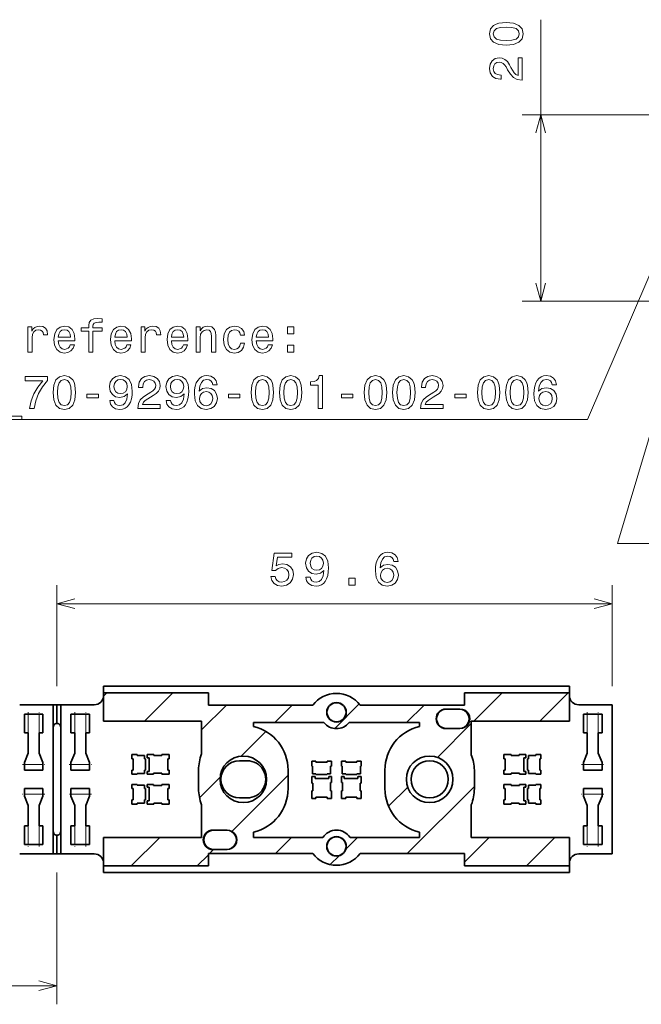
# Model space of a CAD drawing. Extents: x 0 to 420, y 0 to 297.
# Tile 9 of 25: x 151 to 218, y 86 to 192. Entities that reach past the tile are written whole.
import ezdxf

# ---------------------------------------------------------------- set-up
doc = ezdxf.new("R2010")
doc.units = 0
doc.linetypes.add('DASHDOT', pattern=[18.5, 12, -3, 0.5, -3])

msp = doc.modelspace()

# ---------------------------------------------------------------- linework, layer by layer
at = {"color": 7, "lineweight": 13}
for p, q in [((207.097534, 161.815063), (207.097534, 192.023041)), ((225.088394, 181.815063), (205.097534, 181.815063)), ((225.088394, 161.815063), (205.097534, 161.815063)), ((155.165146, 120.454422), (155.165146, 131.303909)), ((214.765152, 120.454422), (214.765152, 131.303909)), ((155.165146, 129.303909), (214.765152, 129.303909)), ((160.165146, 119.388405), (160.531158, 119.754425)), ((164.550583, 116.702774), (167.602234, 119.754425)), ((199.90593, 116.702774), (202.957565, 119.754425)), ((206.97699, 116.702774), (210.028641, 119.754425)), ((170.695206, 115.776337), (173.346237, 118.427353)), ((178.534119, 116.544167), (180.417297, 118.427353)), ((184.977142, 115.91613), (187.607376, 118.546356)), ((192.676254, 116.544167), (194.559433, 118.427353)), ((152.06514, 115.454422), (152.06514, 117.454422)), ((153.265152, 117.454422), (153.265152, 115.454422)), ((157.06514, 115.454422), (157.06514, 117.454422)), ((158.265152, 117.454422), (158.265152, 115.454422)), ((212.065155, 115.454422), (212.065155, 117.454422)), ((213.265152, 117.454422), (213.265152, 115.454422)), ((196.009628, 112.80648), (199.635071, 116.431931)), ((174.923203, 112.93325), (177.581589, 115.591652)), ((153.665146, 112.05442), (151.665146, 112.05442)), ((158.665146, 112.05442), (156.665146, 112.05442)), ((213.665146, 112.05442), (211.665146, 112.05442)), ((170.468704, 108.478767), (172.68634, 110.696404)), ((173.927994, 104.866974), (179.965149, 110.904137)), ((190.763351, 107.560211), (192.813065, 109.609917)), ((192.755707, 102.481491), (199.965149, 109.690933)), ((151.665146, 108.854424), (153.665146, 108.854424)), ((156.665146, 108.854424), (158.665146, 108.854424)), ((211.665146, 108.854424), (213.665146, 108.854424)), ((152.06514, 103.454422), (152.06514, 105.454422)), ((153.265137, 105.454422), (153.265137, 103.454422)), ((157.06514, 103.454422), (157.06514, 105.454422)), ((158.265137, 105.454422), (158.265137, 103.454422)), ((212.06514, 103.454422), (212.06514, 105.454422)), ((213.265137, 105.454422), (213.265137, 103.454422)), ((163.144363, 101.154419), (166.198013, 104.208069)), ((178.613571, 102.481491), (180.33815, 104.20607)), ((186.17482, 102.971664), (187.40921, 104.20607)), ((198.915146, 101.569862), (201.550156, 104.204872)), ((205.57077, 101.154419), (208.618042, 104.201683)), ((171.542496, 102.481491), (171.965424, 102.904419)), ((170.215424, 101.154419), (171.415146, 102.354134)), ((184.504013, 101.300865), (185.447906, 102.244751)), ((155.165146, 100.454422), (155.165146, 86.295853)), ((95.165146, 88.295853), (155.165146, 88.295853))]:
    msp.add_line(p, q, dxfattribs=at)
at = {"color": 7, "lineweight": 35}
for p, q in [((160.165146, 119.754425), (160.165146, 120.454422)), ((160.165146, 120.454422), (210.165146, 120.454422)), ((160.165146, 119.754425), (160.165146, 116.702774)), ((160.165146, 119.754425), (171.415146, 119.754425)), ((171.415146, 118.427353), (171.415146, 119.754425)), ((210.165146, 119.754425), (198.915146, 119.754425)), ((198.915146, 118.427353), (198.915146, 119.754425)), ((210.165146, 120.454422), (210.165146, 119.754425)), ((210.165146, 116.702774), (210.165146, 119.754425)), ((151.165146, 118.454422), (154.765137, 118.454422)), ((154.765137, 118.454422), (154.765137, 116.05442)), ((154.765137, 118.454422), (155.165146, 118.454422)), ((155.56514, 118.454422), (155.165146, 118.454422)), ((155.165146, 118.454422), (155.165146, 116.454422)), ((159.165146, 118.454422), (155.56514, 118.454422)), ((155.56514, 118.454422), (155.56514, 116.05442)), ((182.616653, 118.427353), (171.415146, 118.427353)), ((198.915146, 118.427353), (187.713638, 118.427353)), ((211.165146, 118.454422), (214.765152, 118.454422)), ((214.765152, 118.454422), (214.765152, 102.454422)), ((152.06514, 117.454422), (151.665146, 117.454422)), ((151.665146, 117.454422), (151.665146, 115.454422)), ((152.06514, 117.454422), (153.265152, 117.454422)), ((153.265152, 117.454422), (153.665146, 117.454422)), ((153.665146, 115.454422), (153.665146, 117.454422)), ((157.06514, 117.454422), (156.665146, 117.454422)), ((156.665146, 117.454422), (156.665146, 115.454422)), ((157.06514, 117.454422), (158.265152, 117.454422)), ((158.265152, 117.454422), (158.665146, 117.454422)), ((158.665146, 115.454422), (158.665146, 117.454422)), ((196.915146, 118.004425), (198.415146, 118.004425)), ((196.94014, 117.979424), (198.390152, 117.979424)), ((212.065155, 117.454422), (211.665146, 117.454422)), ((211.665146, 117.454422), (211.665146, 115.454422)), ((212.065155, 117.454422), (213.265152, 117.454422)), ((213.265152, 117.454422), (213.665146, 117.454422)), ((213.665146, 115.454422), (213.665146, 117.454422)), ((160.165146, 116.702774), (170.695206, 116.702774)), ((170.695206, 116.702774), (170.695206, 113.20369)), ((176.265152, 116.544167), (183.812439, 116.544167)), ((176.265152, 116.126678), (176.265152, 116.544167)), ((186.517853, 116.544167), (194.06514, 116.544167)), ((194.06514, 116.544167), (194.06514, 116.126678)), ((199.635086, 116.702774), (199.635086, 113.090027)), ((199.635086, 116.702774), (210.165146, 116.702774)), ((151.665146, 115.454422), (152.06514, 115.454422)), ((152.06514, 113.254425), (152.06514, 115.454422)), ((153.665146, 115.454422), (153.265152, 115.454422)), ((153.265152, 115.454422), (153.265152, 113.254425)), ((154.765137, 116.05442), (154.765137, 104.854424)), ((155.56514, 116.05442), (155.56514, 104.854424)), ((156.665146, 115.454422), (157.06514, 115.454422)), ((157.06514, 113.254425), (157.06514, 115.454422)), ((158.665146, 115.454422), (158.265152, 115.454422)), ((158.265152, 115.454422), (158.265152, 113.254425)), ((198.415146, 115.904419), (196.915146, 115.904419)), ((198.390152, 115.92942), (196.94014, 115.92942)), ((211.665146, 115.454422), (212.065155, 115.454422)), ((212.065155, 113.254425), (212.065155, 115.454422)), ((213.665146, 115.454422), (213.265152, 115.454422)), ((213.265152, 115.454422), (213.265152, 113.254425)), ((151.665146, 112.254425), (152.06514, 113.254425)), ((153.265152, 113.254425), (153.665146, 112.254425)), ((156.665146, 112.254425), (157.06514, 113.254425)), ((158.265152, 113.254425), (158.665146, 112.254425)), ((211.665146, 112.254425), (212.065155, 113.254425)), ((213.265152, 113.254425), (213.665146, 112.254425)), ((151.665146, 112.05442), (151.665146, 112.254425)), ((153.665146, 112.254425), (153.665146, 112.05442)), ((156.665146, 112.05442), (156.665146, 112.254425)), ((158.665146, 112.254425), (158.665146, 112.05442)), ((163.765137, 113.104424), (163.215149, 113.104424)), ((163.215149, 113.104424), (163.215149, 112.654419)), ((163.215149, 112.654419), (163.340149, 112.654419)), ((163.340149, 112.654419), (163.340149, 111.454422)), ((163.765137, 113.029419), (163.765137, 113.104424)), ((164.560135, 113.029419), (163.765137, 113.029419)), ((164.560135, 112.654419), (164.560135, 113.029419)), ((164.660141, 112.654419), (164.560135, 112.654419)), ((164.660141, 111.454422), (164.660141, 112.654419)), ((165.56514, 113.104424), (164.850143, 113.104424)), ((164.850143, 113.104424), (164.850143, 112.754425)), ((164.850143, 112.754425), (165.060135, 112.754425)), ((165.060135, 112.754425), (165.060135, 111.284424)), ((165.56514, 113.004425), (165.56514, 113.104424)), ((166.415146, 113.004425), (165.56514, 113.004425)), ((167.215149, 113.104424), (166.415146, 113.104424)), ((166.415146, 113.104424), (166.415146, 113.004425)), ((167.07515, 111.454422), (167.07515, 112.654419)), ((167.07515, 112.654419), (167.215149, 112.654419)), ((167.215149, 112.654419), (167.215149, 113.104424)), ((175.56514, 112.454414), (174.755692, 112.454414)), ((182.515152, 112.404419), (182.965149, 112.404419)), ((182.515152, 111.854424), (182.515152, 112.404419)), ((182.965149, 112.404419), (182.965149, 112.279419)), ((182.965149, 112.279419), (184.165146, 112.279419)), ((184.165146, 112.404419), (184.615143, 112.404419)), ((184.165146, 112.279419), (184.165146, 112.404419)), ((184.615143, 112.404419), (184.615143, 111.854424)), ((186.165146, 112.404419), (185.715149, 112.404419)), ((185.715149, 112.404419), (185.715149, 111.854424)), ((186.165146, 112.279419), (186.165146, 112.404419)), ((187.365143, 112.279419), (186.165146, 112.279419)), ((187.81514, 112.404419), (187.365143, 112.404419)), ((187.365143, 112.404419), (187.365143, 112.279419)), ((187.81514, 111.854424), (187.81514, 112.404419)), ((203.115143, 113.104424), (203.915146, 113.104424)), ((203.115143, 112.654419), (203.115143, 113.104424)), ((203.255142, 112.654419), (203.115143, 112.654419)), ((203.255142, 111.454422), (203.255142, 112.654419)), ((203.915146, 113.104424), (203.915146, 113.004425)), ((203.915146, 113.004425), (204.765152, 113.004425)), ((204.765152, 113.104424), (205.480148, 113.104424)), ((204.765152, 113.004425), (204.765152, 113.104424)), ((205.480148, 112.754425), (205.270142, 112.754425)), ((205.270142, 112.754425), (205.270142, 111.284424)), ((205.480148, 113.104424), (205.480148, 112.754425)), ((205.670151, 112.654419), (205.770142, 112.654419)), ((205.670151, 111.454422), (205.670151, 112.654419)), ((205.770142, 113.029419), (206.56514, 113.029419)), ((205.770142, 112.654419), (205.770142, 113.029419)), ((206.56514, 113.104424), (207.115143, 113.104424)), ((206.56514, 113.029419), (206.56514, 113.104424)), ((206.990143, 112.654419), (206.990143, 111.454422)), ((207.115143, 112.654419), (206.990143, 112.654419)), ((207.115143, 113.104424), (207.115143, 112.654419)), ((211.665146, 112.05442), (211.665146, 112.254425)), ((213.665146, 112.254425), (213.665146, 112.05442)), ((151.665146, 111.454422), (151.665146, 112.05442)), ((151.665146, 111.454422), (153.665146, 111.454422)), ((151.907074, 111.454422), (151.890152, 111.454422)), ((152.06514, 111.454422), (151.907074, 111.454422)), ((152.06514, 111.454422), (152.223221, 111.454422)), ((152.665146, 111.454422), (152.497986, 111.454422)), ((152.665146, 111.454422), (152.832306, 111.454422)), ((153.37764, 111.454422), (153.152649, 111.454422)), ((153.322968, 111.454422), (153.31514, 111.454422)), ((153.665146, 111.454422), (153.665146, 112.05442)), ((156.665146, 111.454422), (156.665146, 112.05442)), ((156.665146, 111.454422), (158.665146, 111.454422)), ((156.907074, 111.454422), (156.890152, 111.454422)), ((157.06514, 111.454422), (156.907074, 111.454422)), ((157.06514, 111.454422), (157.223221, 111.454422)), ((157.665146, 111.454422), (157.497986, 111.454422)), ((157.665146, 111.454422), (157.832306, 111.454422)), ((158.37764, 111.454422), (158.152649, 111.454422)), ((158.322968, 111.454422), (158.31514, 111.454422)), ((158.665146, 111.454422), (158.665146, 112.05442)), ((163.340149, 111.454422), (163.215149, 111.454422)), ((163.215149, 111.454422), (163.215149, 111.004425)), ((163.765137, 111.004425), (163.765137, 111.079422)), ((163.765137, 111.079422), (164.560135, 111.079422)), ((164.560135, 111.079422), (164.560135, 111.454422)), ((164.560135, 111.454422), (164.660141, 111.454422)), ((165.060135, 111.284424), (164.850143, 111.284424)), ((164.850143, 111.284424), (164.850143, 111.004425)), ((165.515137, 111.004425), (165.515137, 111.104424)), ((165.515137, 111.104424), (166.415146, 111.104424)), ((166.415146, 111.104424), (166.415146, 111.004425)), ((167.215149, 111.454422), (167.07515, 111.454422)), ((167.215149, 111.004425), (167.215149, 111.454422)), ((170.365143, 111.454422), (170.365143, 109.454422)), ((179.965149, 109.454422), (179.965149, 111.454422)), ((182.590149, 111.854424), (182.515152, 111.854424)), ((182.590149, 111.059425), (182.590149, 111.854424)), ((182.965149, 111.059425), (182.590149, 111.059425)), ((182.965149, 110.959419), (182.965149, 111.059425)), ((184.165146, 111.059425), (184.165146, 110.959419)), ((184.540146, 111.059425), (184.165146, 111.059425)), ((184.540146, 111.854424), (184.540146, 111.059425)), ((184.615143, 111.854424), (184.540146, 111.854424)), ((185.715149, 111.854424), (185.790146, 111.854424)), ((185.790146, 111.854424), (185.790146, 111.059425)), ((185.790146, 111.059425), (186.165146, 111.059425)), ((186.165146, 111.059425), (186.165146, 110.959419)), ((187.365143, 110.959419), (187.365143, 111.059425)), ((187.365143, 111.059425), (187.740143, 111.059425)), ((187.740143, 111.059425), (187.740143, 111.854424)), ((187.740143, 111.854424), (187.81514, 111.854424)), ((190.365143, 111.454422), (190.365143, 109.454422)), ((199.965149, 109.454422), (199.965149, 111.454422)), ((203.115143, 111.454422), (203.255142, 111.454422)), ((203.115143, 111.004425), (203.115143, 111.454422)), ((203.915146, 111.104424), (203.915146, 111.004425)), ((204.81514, 111.104424), (203.915146, 111.104424)), ((204.81514, 111.004425), (204.81514, 111.104424)), ((205.270142, 111.284424), (205.480148, 111.284424)), ((205.480148, 111.284424), (205.480148, 111.004425)), ((205.770142, 111.454422), (205.670151, 111.454422)), ((205.770142, 111.079422), (205.770142, 111.454422)), ((206.56514, 111.079422), (205.770142, 111.079422)), ((206.56514, 111.004425), (206.56514, 111.079422)), ((206.990143, 111.454422), (207.115143, 111.454422)), ((207.115143, 111.454422), (207.115143, 111.004425)), ((211.665146, 111.454422), (211.665146, 112.05442)), ((211.665146, 111.454422), (213.665146, 111.454422)), ((211.907074, 111.454422), (211.890152, 111.454422)), ((212.065155, 111.454422), (211.907074, 111.454422)), ((212.065155, 111.454422), (212.223221, 111.454422)), ((212.665146, 111.454422), (212.497986, 111.454422)), ((212.665146, 111.454422), (212.832306, 111.454422)), ((213.377655, 111.454422), (213.152649, 111.454422)), ((213.322968, 111.454422), (213.315155, 111.454422)), ((213.665146, 111.454422), (213.665146, 112.05442)), ((163.215149, 111.004425), (163.765137, 111.004425)), ((164.850143, 111.004425), (165.515137, 111.004425)), ((166.415146, 111.004425), (167.215149, 111.004425)), ((182.515152, 110.769424), (182.865143, 110.769424)), ((182.515152, 110.05442), (182.515152, 110.769424)), ((182.615143, 110.05442), (182.515152, 110.05442)), ((182.615143, 109.204422), (182.615143, 110.05442)), ((182.865143, 110.769424), (182.865143, 110.559425)), ((182.865143, 110.559425), (184.335144, 110.559425)), ((184.165146, 110.959419), (182.965149, 110.959419)), ((184.335144, 110.769424), (184.615143, 110.769424)), ((184.335144, 110.559425), (184.335144, 110.769424)), ((184.515152, 110.104424), (184.515152, 109.204422)), ((184.615143, 110.104424), (184.515152, 110.104424)), ((184.615143, 110.769424), (184.615143, 110.104424)), ((185.995148, 110.769424), (185.715149, 110.769424)), ((185.715149, 110.769424), (185.715149, 110.104424)), ((185.715149, 110.104424), (185.81514, 110.104424)), ((185.81514, 110.104424), (185.81514, 109.204422)), ((185.995148, 110.559425), (185.995148, 110.769424)), ((187.465149, 110.559425), (185.995148, 110.559425)), ((186.165146, 110.959419), (187.365143, 110.959419)), ((187.81514, 110.769424), (187.465149, 110.769424)), ((187.465149, 110.769424), (187.465149, 110.559425)), ((187.715149, 109.204422), (187.715149, 110.05442)), ((187.715149, 110.05442), (187.81514, 110.05442)), ((187.81514, 110.05442), (187.81514, 110.769424)), ((203.915146, 111.004425), (203.115143, 111.004425)), ((205.480148, 111.004425), (204.81514, 111.004425)), ((207.115143, 111.004425), (206.56514, 111.004425)), ((151.665146, 109.454422), (151.665146, 108.854424)), ((153.665146, 109.454422), (151.665146, 109.454422)), ((153.665146, 109.454422), (153.665146, 108.854424)), ((156.665146, 109.454422), (156.665146, 108.854424)), ((158.665146, 109.454422), (156.665146, 109.454422)), ((158.665146, 109.454422), (158.665146, 108.854424)), ((163.215149, 109.904419), (163.765137, 109.904419)), ((163.215149, 109.454422), (163.215149, 109.904419)), ((163.340149, 109.454422), (163.215149, 109.454422)), ((163.340149, 108.254425), (163.340149, 109.454422)), ((163.765137, 109.904419), (163.765137, 109.829422)), ((163.765137, 109.829422), (164.560135, 109.829422)), ((164.560135, 109.829422), (164.560135, 109.454422)), ((164.560135, 109.454422), (164.660141, 109.454422)), ((164.660141, 109.454422), (164.660141, 108.254425)), ((164.850143, 109.904419), (165.515137, 109.904419)), ((164.850143, 109.62442), (164.850143, 109.904419)), ((165.060135, 109.62442), (164.850143, 109.62442)), ((165.060135, 108.154419), (165.060135, 109.62442)), ((165.515137, 109.904419), (165.515137, 109.80442)), ((165.515137, 109.80442), (166.415146, 109.80442)), ((166.415146, 109.904419), (167.215149, 109.904419)), ((166.415146, 109.80442), (166.415146, 109.904419)), ((167.07515, 109.454422), (167.07515, 108.254425)), ((167.215149, 109.454422), (167.07515, 109.454422)), ((167.215149, 109.904419), (167.215149, 109.454422)), ((182.515152, 109.204422), (182.615143, 109.204422)), ((182.515152, 108.404419), (182.515152, 109.204422)), ((184.515152, 109.204422), (184.615143, 109.204422)), ((184.615143, 109.204422), (184.615143, 108.404419)), ((185.81514, 109.204422), (185.715149, 109.204422)), ((185.715149, 109.204422), (185.715149, 108.404419)), ((187.81514, 109.204422), (187.715149, 109.204422)), ((187.81514, 108.404419), (187.81514, 109.204422)), ((203.915146, 109.904419), (203.115143, 109.904419)), ((203.115143, 109.904419), (203.115143, 109.454422)), ((203.115143, 109.454422), (203.255142, 109.454422)), ((203.255142, 109.454422), (203.255142, 108.254425)), ((203.915146, 109.80442), (203.915146, 109.904419)), ((204.81514, 109.80442), (203.915146, 109.80442)), ((205.480148, 109.904419), (204.81514, 109.904419)), ((204.81514, 109.904419), (204.81514, 109.80442)), ((205.270142, 108.154419), (205.270142, 109.62442)), ((205.270142, 109.62442), (205.480148, 109.62442)), ((205.480148, 109.62442), (205.480148, 109.904419)), ((205.770142, 109.454422), (205.670151, 109.454422)), ((205.670151, 109.454422), (205.670151, 108.254425)), ((206.56514, 109.829422), (205.770142, 109.829422)), ((205.770142, 109.829422), (205.770142, 109.454422)), ((207.115143, 109.904419), (206.56514, 109.904419)), ((206.56514, 109.904419), (206.56514, 109.829422)), ((206.990143, 109.454422), (207.115143, 109.454422)), ((206.990143, 108.254425), (206.990143, 109.454422)), ((207.115143, 109.454422), (207.115143, 109.904419)), ((211.665146, 109.454422), (211.665146, 108.854424)), ((213.665146, 109.454422), (211.665146, 109.454422)), ((213.665146, 109.454422), (213.665146, 108.854424)), ((151.665146, 108.654419), (151.665146, 108.854424)), ((152.06514, 107.654419), (151.665146, 108.654419)), ((153.665146, 108.654419), (153.265137, 107.654419)), ((153.665146, 108.854424), (153.665146, 108.654419)), ((156.665146, 108.654419), (156.665146, 108.854424)), ((157.06514, 107.654419), (156.665146, 108.654419)), ((158.665146, 108.654419), (158.265137, 107.654419)), ((158.665146, 108.854424), (158.665146, 108.654419)), ((163.215149, 108.254425), (163.340149, 108.254425)), ((163.215149, 107.80442), (163.215149, 108.254425)), ((163.765137, 107.879425), (163.765137, 107.80442)), ((164.560135, 107.879425), (163.765137, 107.879425)), ((164.560135, 108.254425), (164.560135, 107.879425)), ((164.660141, 108.254425), (164.560135, 108.254425)), ((164.850143, 108.154419), (165.060135, 108.154419)), ((164.850143, 107.80442), (164.850143, 108.154419)), ((165.56514, 107.904419), (165.56514, 107.80442)), ((166.415146, 107.904419), (165.56514, 107.904419)), ((166.415146, 107.80442), (166.415146, 107.904419)), ((167.07515, 108.254425), (167.215149, 108.254425)), ((167.215149, 108.254425), (167.215149, 107.80442)), ((174.765152, 108.454414), (175.56514, 108.454414)), ((182.965149, 108.404419), (182.515152, 108.404419)), ((182.965149, 108.544418), (182.965149, 108.404419)), ((184.165146, 108.544418), (182.965149, 108.544418)), ((184.165146, 108.404419), (184.165146, 108.544418)), ((184.615143, 108.404419), (184.165146, 108.404419)), ((185.715149, 108.404419), (186.165146, 108.404419)), ((186.165146, 108.404419), (186.165146, 108.544418)), ((186.165146, 108.544418), (187.365143, 108.544418)), ((187.365143, 108.544418), (187.365143, 108.404419)), ((187.365143, 108.404419), (187.81514, 108.404419)), ((203.255142, 108.254425), (203.115143, 108.254425)), ((203.115143, 108.254425), (203.115143, 107.80442)), ((203.915146, 107.80442), (203.915146, 107.904419)), ((203.915146, 107.904419), (204.765152, 107.904419)), ((204.765152, 107.904419), (204.765152, 107.80442)), ((205.480148, 108.154419), (205.270142, 108.154419)), ((205.480148, 107.80442), (205.480148, 108.154419)), ((205.670151, 108.254425), (205.770142, 108.254425)), ((205.770142, 108.254425), (205.770142, 107.879425)), ((205.770142, 107.879425), (206.56514, 107.879425)), ((206.56514, 107.879425), (206.56514, 107.80442)), ((207.115143, 108.254425), (206.990143, 108.254425)), ((207.115143, 107.80442), (207.115143, 108.254425)), ((211.665146, 108.654419), (211.665146, 108.854424)), ((212.06514, 107.654419), (211.665146, 108.654419)), ((213.665146, 108.654419), (213.265137, 107.654419)), ((213.665146, 108.854424), (213.665146, 108.654419)), ((152.06514, 105.454422), (152.06514, 107.654419)), ((153.265137, 107.654419), (153.265137, 105.454422)), ((157.06514, 105.454422), (157.06514, 107.654419)), ((158.265137, 107.654419), (158.265137, 105.454422)), ((163.765137, 107.80442), (163.215149, 107.80442)), ((165.56514, 107.80442), (164.850143, 107.80442)), ((167.215149, 107.80442), (166.415146, 107.80442)), ((170.695206, 104.206345), (170.695206, 107.705154)), ((199.635086, 104.205742), (199.635086, 107.705154)), ((203.115143, 107.80442), (203.915146, 107.80442)), ((204.765152, 107.80442), (205.480148, 107.80442)), ((206.56514, 107.80442), (207.115143, 107.80442)), ((212.06514, 105.454422), (212.06514, 107.654419)), ((213.265137, 107.654419), (213.265137, 105.454422)), ((151.665146, 105.454422), (152.06514, 105.454422)), ((151.665146, 105.454422), (151.665146, 103.454422)), ((153.665146, 105.454422), (153.265137, 105.454422)), ((153.665146, 103.454422), (153.665146, 105.454422)), ((154.765137, 104.854424), (154.765137, 102.454422)), ((155.56514, 104.854424), (155.56514, 102.454422)), ((156.665146, 105.454422), (157.06514, 105.454422)), ((156.665146, 105.454422), (156.665146, 103.454422)), ((158.665146, 105.454422), (158.265137, 105.454422)), ((158.665146, 103.454422), (158.665146, 105.454422)), ((171.915146, 105.004425), (173.415146, 105.004425)), ((171.950897, 104.979424), (173.400894, 104.979424)), ((176.265152, 104.20607), (176.265152, 104.782166)), ((194.06514, 104.782166), (194.06514, 104.20607)), ((211.665146, 105.454422), (212.06514, 105.454422)), ((211.665146, 105.454422), (211.665146, 103.454422)), ((213.665146, 105.454422), (213.265137, 105.454422)), ((213.665146, 103.454422), (213.665146, 105.454422)), ((155.165146, 104.454422), (155.165146, 102.454422)), ((160.165146, 104.210373), (160.165146, 101.154419)), ((170.695206, 104.206345), (160.165146, 104.210373)), ((183.696518, 104.20607), (176.265152, 104.20607)), ((194.06514, 104.20607), (186.633774, 104.20607)), ((210.165146, 104.200989), (199.635086, 104.205742)), ((210.165146, 101.154419), (210.165146, 104.200989)), ((152.06514, 103.454422), (151.665146, 103.454422)), ((153.265137, 103.454422), (152.06514, 103.454422)), ((153.265137, 103.454422), (153.665146, 103.454422)), ((157.06514, 103.454422), (156.665146, 103.454422)), ((158.265137, 103.454422), (157.06514, 103.454422)), ((158.265137, 103.454422), (158.665146, 103.454422)), ((173.415146, 102.904419), (171.915146, 102.904419)), ((173.400894, 102.92942), (171.950897, 102.92942)), ((212.06514, 103.454422), (211.665146, 103.454422)), ((213.265137, 103.454422), (212.06514, 103.454422)), ((213.265137, 103.454422), (213.665146, 103.454422)), ((151.165146, 102.454422), (154.765137, 102.454422)), ((154.765137, 102.454422), (155.165146, 102.454422)), ((155.56514, 102.454422), (155.165146, 102.454422)), ((159.165146, 102.454422), (155.56514, 102.454422)), ((171.415146, 102.481491), (171.415146, 101.154419)), ((171.415146, 102.481491), (182.616653, 102.481491)), ((187.713638, 102.481491), (198.915146, 102.481491)), ((198.915146, 102.481491), (198.915146, 101.154419)), ((211.165146, 102.454422), (214.765152, 102.454422)), ((160.165146, 101.154419), (160.165146, 100.454422)), ((160.165146, 101.154419), (171.415146, 101.154419)), ((210.165146, 100.454422), (160.165146, 100.454422)), ((210.165146, 101.154419), (198.915146, 101.154419)), ((210.165146, 100.454422), (210.165146, 101.154419))]:
    msp.add_line(p, q, dxfattribs=at)
at = {"color": 7, "linetype": 'DASHDOT', "lineweight": 13, "ltscale": 0.060015}
for p, q in [((152.06514, 117.654472), (152.06514, 115.253876)), ((157.06514, 117.654472), (157.06514, 115.253876)), ((212.065155, 117.654472), (212.065155, 115.253876)), ((153.865189, 108.854424), (151.464584, 108.854424)), ((158.865189, 108.854424), (156.464584, 108.854424)), ((213.865189, 108.854424), (211.4646, 108.854424)), ((152.06514, 105.654472), (152.06514, 103.253868)), ((157.06514, 105.654472), (157.06514, 103.253868)), ((212.06514, 105.654472), (212.06514, 103.253868))]:
    msp.add_line(p, q, dxfattribs=at)
at = {"color": 7, "linetype": 'DASHDOT', "lineweight": 13, "ltscale": 0.06}
for p, q in [((153.265152, 115.254425), (153.265152, 117.654419)), ((158.265152, 115.254425), (158.265152, 117.654419)), ((213.265152, 115.254425), (213.265152, 117.654419)), ((151.465149, 112.05442), (153.865143, 112.05442)), ((156.465149, 112.05442), (158.865143, 112.05442)), ((211.465149, 112.05442), (213.865143, 112.05442)), ((153.265137, 103.254425), (153.265137, 105.654419)), ((158.265137, 103.254425), (158.265137, 105.654419)), ((213.265137, 103.254425), (213.265137, 105.654419))]:
    msp.add_line(p, q, dxfattribs=at)
at = {"color": 7, "lineweight": 13}
for points in [[(203.387878, 189.289612), (204.179672, 189.365265), (204.744507, 189.602295), (205.087448, 189.980545), (205.198395, 190.505035), (205.087448, 191.02449), (204.744507, 191.402725), (204.179672, 191.63472), (203.387878, 191.715408), (202.601135, 191.63472), (202.288452, 191.538895), (202.03125, 191.402725), (201.688309, 191.02449), (201.572327, 190.505035), (201.688309, 189.980545), (202.036301, 189.602295), (202.601135, 189.365265)], [(203.387878, 189.773773), (202.777649, 189.814117), (202.338882, 189.940201), (202.08168, 190.167145), (201.990906, 190.505035), (202.08168, 190.837891), (202.338882, 191.064835), (202.777649, 191.190918), (203.387878, 191.231262), (204.003159, 191.190918), (204.44191, 191.064835), (204.699127, 190.837891), (204.784851, 190.505035), (204.699127, 190.167145), (204.44191, 189.940201), (204.003159, 189.814117)], [(205.097534, 185.538467), (205.097534, 187.944092), (204.663818, 187.944092), (204.663818, 186.042786), (204.426788, 186.148697), (204.230103, 186.330246), (203.872025, 186.890045), (203.720734, 187.187607), (203.503876, 187.520447), (203.251709, 187.757492), (202.954163, 187.893646), (202.616272, 187.944092), (202.192627, 187.858353), (201.859787, 187.621323), (201.647964, 187.258209), (201.572327, 186.789185), (201.658051, 186.305038), (201.895081, 185.936874), (202.273331, 185.699844), (202.772614, 185.619156), (202.843216, 185.619156), (202.843216, 186.078094), (202.802872, 186.078094), (202.45993, 186.123474), (202.207764, 186.259644), (202.046387, 186.476501), (201.990906, 186.763977), (202.041336, 187.056473), (202.167419, 187.273331), (202.364105, 187.414551), (202.611221, 187.464981), (202.843216, 187.429672), (203.039902, 187.333862), (203.211365, 187.17247), (203.362671, 186.950562), (203.524048, 186.653015), (203.836731, 186.158783), (204.169586, 185.810806), (204.573044, 185.604034), (205.082397, 185.538467)], [(158.567566, 158.560562), (158.567566, 156.321365), (159.011383, 156.321365), (159.011383, 158.560562), (160.02002, 158.560562), (160.02002, 158.938797), (159.011383, 158.938797), (159.011383, 159.105225), (159.046677, 159.306961), (159.162674, 159.44313), (159.35936, 159.523819), (159.641785, 159.554077), (160.02002, 159.533905), (160.02002, 159.917191), (159.540909, 159.942398), (159.107193, 159.897018), (158.804596, 159.760849), (158.623047, 159.523819), (158.567566, 159.185913), (158.567566, 158.938797), (157.755615, 158.938797), (157.755615, 158.560562)], [(152.046677, 156.321365), (152.490479, 156.321365), (152.490479, 157.869629), (152.535873, 158.242828), (152.672043, 158.510132), (152.893936, 158.671509), (153.191498, 158.72699), (153.413391, 158.691681), (153.579819, 158.59082), (153.680679, 158.419342), (153.715988, 158.187363), (154.164825, 158.187363), (154.104309, 158.595856), (153.937897, 158.888367), (153.660507, 159.06488), (153.282272, 159.125397), (153.02507, 159.085052), (152.803162, 158.984192), (152.606476, 158.812714), (152.450134, 158.580734), (152.450134, 159.029572), (152.046677, 159.029572)], [(155.304596, 157.546875), (157.079819, 157.546875), (157.084869, 157.753647), (157.004166, 158.333618), (156.782272, 158.767334), (156.429245, 159.029572), (155.96022, 159.125397), (155.501282, 159.024536), (155.148254, 158.742111), (154.921326, 158.283188), (154.840622, 157.677994), (154.916275, 157.057678), (155.143219, 156.60379), (155.491211, 156.321365), (155.945099, 156.22554), (156.33847, 156.291107), (156.661224, 156.46257), (156.898254, 156.734909), (157.034424, 157.098022), (156.595673, 157.098022), (156.504883, 156.896286), (156.373764, 156.744995), (156.000565, 156.623962), (155.713104, 156.679428), (155.496246, 156.855942), (155.355042, 157.143417), (155.304596, 157.531738)], [(155.304596, 157.920074), (155.360077, 158.268051), (155.496246, 158.525253), (155.703018, 158.681595), (155.975357, 158.737076), (156.242645, 158.681595), (156.449417, 158.525253), (156.5755, 158.268051), (156.62088, 157.920074)], [(161.376648, 157.546875), (163.151855, 157.546875), (163.156906, 157.753647), (163.076218, 158.333618), (162.854309, 158.767334), (162.501282, 159.029572), (162.032272, 159.125397), (161.573334, 159.024536), (161.220306, 158.742111), (160.993362, 158.283188), (160.912674, 157.677994), (160.988312, 157.057678), (161.215271, 156.60379), (161.563248, 156.321365), (162.017136, 156.22554), (162.410507, 156.291107), (162.733276, 156.46257), (162.970306, 156.734909), (163.106476, 157.098022), (162.667709, 157.098022), (162.576935, 156.896286), (162.445816, 156.744995), (162.072617, 156.623962), (161.785156, 156.679428), (161.568298, 156.855942), (161.427078, 157.143417), (161.376648, 157.531738)], [(161.376648, 157.920074), (161.432129, 158.268051), (161.568298, 158.525253), (161.775055, 158.681595), (162.047394, 158.737076), (162.314697, 158.681595), (162.521454, 158.525253), (162.647537, 158.268051), (162.692932, 157.920074)], [(164.190765, 156.321365), (164.634567, 156.321365), (164.634567, 157.869629), (164.679962, 158.242828), (164.816132, 158.510132), (165.038025, 158.671509), (165.335571, 158.72699), (165.55748, 158.691681), (165.723907, 158.59082), (165.824768, 158.419342), (165.860077, 158.187363), (166.308929, 158.187363), (166.248413, 158.595856), (166.08197, 158.888367), (165.804596, 159.06488), (165.426361, 159.125397), (165.169159, 159.085052), (164.94725, 158.984192), (164.750565, 158.812714), (164.594223, 158.580734), (164.594223, 159.029572), (164.190765, 159.029572)], [(167.4487, 157.546875), (169.223907, 157.546875), (169.228943, 157.753647), (169.148254, 158.333618), (168.926361, 158.767334), (168.573334, 159.029572), (168.104309, 159.125397), (167.645386, 159.024536), (167.292358, 158.742111), (167.065399, 158.283188), (166.984711, 157.677994), (167.060364, 157.057678), (167.287308, 156.60379), (167.635284, 156.321365), (168.089172, 156.22554), (168.482544, 156.291107), (168.805328, 156.46257), (169.042358, 156.734909), (169.178528, 157.098022), (168.739761, 157.098022), (168.648987, 156.896286), (168.517853, 156.744995), (168.144653, 156.623962), (167.857193, 156.679428), (167.640335, 156.855942), (167.499115, 157.143417), (167.4487, 157.531738)], [(167.4487, 157.920074), (167.504166, 158.268051), (167.640335, 158.525253), (167.847107, 158.681595), (168.119446, 158.737076), (168.386734, 158.681595), (168.593506, 158.525253), (168.719589, 158.268051), (168.764969, 157.920074)], [(170.09639, 156.321365), (170.540192, 156.321365), (170.540192, 157.884766), (170.585571, 158.242828), (170.731827, 158.505081), (170.958771, 158.666473), (171.261368, 158.72699), (171.503448, 158.676559), (171.654739, 158.54039), (171.730392, 158.313446), (171.755615, 158.010849), (171.755615, 156.321365), (172.199402, 156.321365), (172.199402, 158.101624), (172.17923, 158.459686), (172.088455, 158.757248), (171.790909, 159.029572), (171.326935, 159.125397), (171.069733, 159.090103), (170.852875, 158.994278), (170.666275, 158.832886), (170.52002, 158.616028), (170.52002, 159.029572), (170.09639, 159.029572)], [(174.857193, 158.131882), (175.295959, 158.131882), (175.20517, 158.535339), (174.988312, 158.853073), (174.650421, 159.049759), (174.211655, 159.125397), (173.727509, 159.024536), (173.359344, 158.742111), (173.127365, 158.283188), (173.046661, 157.667908), (173.122314, 157.057678), (173.349274, 156.60379), (173.707336, 156.321365), (174.196533, 156.22554), (174.630249, 156.301193), (174.96814, 156.513), (175.200134, 156.845856), (175.300995, 157.289658), (174.877365, 157.289658), (174.801727, 157.007248), (174.660507, 156.795425), (174.458771, 156.664307), (174.211655, 156.623962), (173.904022, 156.689514), (173.682129, 156.891251), (173.545959, 157.219055), (173.500565, 157.683044), (173.545959, 158.136932), (173.687164, 158.464737), (173.914108, 158.666473), (174.211655, 158.737076), (174.473907, 158.691681), (174.670593, 158.575684), (174.801727, 158.384048)], [(176.556763, 157.546875), (178.33197, 157.546875), (178.337021, 157.753647), (178.256317, 158.333618), (178.034424, 158.767334), (177.681396, 159.029572), (177.212372, 159.125397), (176.753448, 159.024536), (176.400421, 158.742111), (176.173462, 158.283188), (176.092773, 157.677994), (176.168427, 157.057678), (176.395386, 156.60379), (176.743347, 156.321365), (177.19725, 156.22554), (177.590622, 156.291107), (177.913391, 156.46257), (178.150421, 156.734909), (178.286591, 157.098022), (177.847824, 157.098022), (177.75705, 156.896286), (177.625916, 156.744995), (177.252716, 156.623962), (176.965271, 156.679428), (176.748398, 156.855942), (176.607193, 157.143417), (176.556763, 157.531738)], [(176.556763, 157.920074), (176.612244, 158.268051), (176.748398, 158.525253), (176.95517, 158.681595), (177.227509, 158.737076), (177.494797, 158.681595), (177.701569, 158.525253), (177.827652, 158.268051), (177.873047, 157.920074)], [(179.900421, 158.278137), (180.59639, 158.278137), (180.59639, 159.029572), (179.900421, 159.029572)], [(179.900421, 156.321365), (180.59639, 156.321365), (180.59639, 157.0728), (179.900421, 157.0728)], [(152.22319, 150.274536), (152.732559, 150.274536), (152.898987, 151.106674), (153.191498, 151.883331), (153.605042, 152.604507), (154.144653, 153.280304), (154.144653, 153.698883), (151.74408, 153.698883), (151.74408, 153.23996), (153.660507, 153.23996), (153.105759, 152.559113), (152.687164, 151.848022), (152.394653, 151.091537)], [(154.744812, 151.984192), (154.82045, 151.192398), (155.05748, 150.627563), (155.43573, 150.284622), (155.96022, 150.173676), (156.479675, 150.284622), (156.85791, 150.627563), (157.089905, 151.192398), (157.170593, 151.984192), (157.089905, 152.770935), (156.99408, 153.083618), (156.85791, 153.34082), (156.479675, 153.683762), (155.96022, 153.799759), (155.43573, 153.683762), (155.05748, 153.33577), (154.82045, 152.770935)], [(155.228958, 151.984192), (155.269302, 152.594421), (155.395386, 153.033188), (155.62233, 153.29039), (155.96022, 153.381165), (156.293076, 153.29039), (156.52002, 153.033188), (156.646103, 152.594421), (156.686447, 151.984192), (156.646103, 151.368912), (156.52002, 150.930161), (156.293076, 150.672958), (155.96022, 150.587219), (155.62233, 150.672958), (155.395386, 150.930161), (155.269302, 151.368912)], [(160.821899, 151.141968), (160.897537, 150.743561), (161.114395, 150.435913), (161.457336, 150.244278), (161.911224, 150.173676), (162.208771, 150.208969), (162.476074, 150.299759), (162.703018, 150.456085), (162.894653, 150.677994), (163.045959, 150.955368), (163.156906, 151.298309), (163.222473, 151.691681), (163.247681, 152.145569), (163.161957, 152.856674), (162.914825, 153.376114), (162.521454, 153.688797), (161.981842, 153.799759), (161.487595, 153.708969), (161.114395, 153.466904), (160.87233, 153.093704), (160.791626, 152.62468), (160.87233, 152.140533), (161.10936, 151.772369), (161.462387, 151.54039), (161.911224, 151.464737), (162.385284, 151.560562), (162.743362, 151.853073), (162.662674, 151.293274), (162.501282, 150.894852), (162.254166, 150.657822), (161.916275, 150.582169), (161.654022, 150.617477), (161.462387, 150.728424), (161.336304, 150.904938), (161.285873, 151.141968)], [(161.280823, 152.62973), (161.331253, 152.942398), (161.472473, 153.189514), (161.694366, 153.345856), (161.981842, 153.401337), (162.279388, 153.345856), (162.506332, 153.189514), (162.647537, 152.947449), (162.703018, 152.634766), (162.647537, 152.317047), (162.506332, 152.080017), (162.274338, 151.933762), (161.966705, 151.883331), (161.689331, 151.933762), (161.472473, 152.080017), (161.331253, 152.311996)], [(163.837738, 150.274536), (166.243362, 150.274536), (166.243362, 150.708252), (164.342072, 150.708252), (164.447968, 150.945282), (164.629532, 151.141968), (165.189331, 151.500046), (165.486877, 151.651337), (165.819733, 151.868195), (166.056763, 152.120361), (166.192932, 152.417908), (166.243362, 152.755798), (166.157623, 153.179428), (165.920593, 153.512283), (165.55748, 153.724106), (165.08847, 153.799759), (164.604309, 153.71402), (164.23616, 153.47699), (163.99913, 153.09874), (163.918427, 152.599457), (163.918427, 152.528854), (164.377365, 152.528854), (164.377365, 152.569199), (164.42276, 152.91214), (164.558929, 153.164307), (164.775787, 153.325684), (165.063248, 153.381165), (165.355759, 153.330734), (165.572617, 153.204651), (165.713821, 153.007965), (165.764252, 152.760849), (165.728943, 152.528854), (165.633133, 152.332169), (165.471741, 152.160706), (165.249847, 152.009399), (164.952301, 151.848022), (164.458054, 151.535339), (164.110077, 151.202484), (163.903305, 150.799026), (163.837738, 150.289673)], [(166.893936, 151.141968), (166.969589, 150.743561), (167.186447, 150.435913), (167.529388, 150.244278), (167.983276, 150.173676), (168.280823, 150.208969), (168.548111, 150.299759), (168.775055, 150.456085), (168.966705, 150.677994), (169.117996, 150.955368), (169.228943, 151.298309), (169.29451, 151.691681), (169.319733, 152.145569), (169.233994, 152.856674), (168.986877, 153.376114), (168.593506, 153.688797), (168.053879, 153.799759), (167.559647, 153.708969), (167.186447, 153.466904), (166.944366, 153.093704), (166.863678, 152.62468), (166.944366, 152.140533), (167.181396, 151.772369), (167.534424, 151.54039), (167.983276, 151.464737), (168.457336, 151.560562), (168.815399, 151.853073), (168.734711, 151.293274), (168.573334, 150.894852), (168.326218, 150.657822), (167.988312, 150.582169), (167.726074, 150.617477), (167.534424, 150.728424), (167.40834, 150.904938), (167.35791, 151.141968)], [(167.352875, 152.62973), (167.403305, 152.942398), (167.54451, 153.189514), (167.766418, 153.345856), (168.053879, 153.401337), (168.351425, 153.345856), (168.578369, 153.189514), (168.719589, 152.947449), (168.775055, 152.634766), (168.719589, 152.317047), (168.578369, 152.080017), (168.34639, 151.933762), (168.038757, 151.883331), (167.761368, 151.933762), (167.54451, 152.080017), (167.403305, 152.311996)], [(172.350708, 152.831451), (172.254883, 153.23996), (172.03299, 153.542542), (171.690048, 153.734192), (171.246246, 153.799759), (170.9487, 153.76445), (170.691483, 153.668625), (170.464539, 153.512283), (170.272903, 153.29039), (170.121597, 153.013016), (170.010651, 152.67511), (169.940048, 152.276703), (169.919876, 151.82785), (170.000565, 151.11171), (170.247681, 150.592255), (170.646103, 150.279587), (171.190765, 150.173676), (171.679962, 150.26445), (172.053162, 150.50148), (172.295227, 150.87468), (172.380966, 151.34874), (172.295227, 151.82785), (172.063248, 152.195999), (171.70517, 152.427994), (171.261368, 152.508682), (170.782257, 152.407822), (170.424194, 152.120361), (170.499847, 152.67511), (170.661224, 153.073532), (170.90834, 153.310562), (171.251282, 153.391251), (171.503448, 153.350906), (171.695084, 153.244995), (171.821167, 153.068481), (171.886734, 152.831451)], [(175.996964, 151.984192), (176.072601, 151.192398), (176.309631, 150.627563), (176.687881, 150.284622), (177.212372, 150.173676), (177.731827, 150.284622), (178.110077, 150.627563), (178.342072, 151.192398), (178.42276, 151.984192), (178.342072, 152.770935), (178.246246, 153.083618), (178.110077, 153.34082), (177.731827, 153.683762), (177.212372, 153.799759), (176.687881, 153.683762), (176.309631, 153.33577), (176.072601, 152.770935)], [(176.48111, 151.984192), (176.521454, 152.594421), (176.647537, 153.033188), (176.874481, 153.29039), (177.212372, 153.381165), (177.545227, 153.29039), (177.772186, 153.033188), (177.898254, 152.594421), (177.938599, 151.984192), (177.898254, 151.368912), (177.772186, 150.930161), (177.545227, 150.672958), (177.212372, 150.587219), (176.874481, 150.672958), (176.647537, 150.930161), (176.521454, 151.368912)], [(179.03299, 151.984192), (179.108643, 151.192398), (179.345673, 150.627563), (179.723907, 150.284622), (180.248413, 150.173676), (180.767853, 150.284622), (181.146088, 150.627563), (181.378082, 151.192398), (181.458771, 151.984192), (181.378082, 152.770935), (181.282257, 153.083618), (181.146088, 153.34082), (180.767853, 153.683762), (180.248413, 153.799759), (179.723907, 153.683762), (179.345673, 153.33577), (179.108643, 152.770935)], [(179.517136, 151.984192), (179.55748, 152.594421), (179.683563, 153.033188), (179.910507, 153.29039), (180.248413, 153.381165), (180.581268, 153.29039), (180.808197, 153.033188), (180.93428, 152.594421), (180.97464, 151.984192), (180.93428, 151.368912), (180.808197, 150.930161), (180.581268, 150.672958), (180.248413, 150.587219), (179.910507, 150.672958), (179.683563, 150.930161), (179.55748, 151.368912)], [(183.193649, 150.274536), (183.652588, 150.274536), (183.652588, 153.799759), (183.309647, 153.799759), (183.218872, 153.492111), (183.037323, 153.285339), (182.759933, 153.164307), (182.376648, 153.123962), (182.376648, 152.765884), (183.193649, 152.765884)], [(188.141068, 151.984192), (188.216705, 151.192398), (188.453735, 150.627563), (188.831985, 150.284622), (189.356476, 150.173676), (189.875931, 150.284622), (190.254181, 150.627563), (190.486176, 151.192398), (190.566864, 151.984192), (190.486176, 152.770935), (190.39035, 153.083618), (190.254181, 153.34082), (189.875931, 153.683762), (189.356476, 153.799759), (188.831985, 153.683762), (188.453735, 153.33577), (188.216705, 152.770935)], [(188.625214, 151.984192), (188.665558, 152.594421), (188.791641, 153.033188), (189.018585, 153.29039), (189.356476, 153.381165), (189.689331, 153.29039), (189.91629, 153.033188), (190.042358, 152.594421), (190.082703, 151.984192), (190.042358, 151.368912), (189.91629, 150.930161), (189.689331, 150.672958), (189.356476, 150.587219), (189.018585, 150.672958), (188.791641, 150.930161), (188.665558, 151.368912)], [(191.177094, 151.984192), (191.252747, 151.192398), (191.489777, 150.627563), (191.868011, 150.284622), (192.392517, 150.173676), (192.911957, 150.284622), (193.290192, 150.627563), (193.522186, 151.192398), (193.602875, 151.984192), (193.522186, 152.770935), (193.426361, 153.083618), (193.290192, 153.34082), (192.911957, 153.683762), (192.392517, 153.799759), (191.868011, 153.683762), (191.489777, 153.33577), (191.252747, 152.770935)], [(191.66124, 151.984192), (191.701584, 152.594421), (191.827667, 153.033188), (192.054611, 153.29039), (192.392517, 153.381165), (192.725372, 153.29039), (192.952301, 153.033188), (193.078384, 152.594421), (193.118744, 151.984192), (193.078384, 151.368912), (192.952301, 150.930161), (192.725372, 150.672958), (192.392517, 150.587219), (192.054611, 150.672958), (191.827667, 150.930161), (191.701584, 151.368912)], [(194.197983, 150.274536), (196.603607, 150.274536), (196.603607, 150.708252), (194.702301, 150.708252), (194.808228, 150.945282), (194.989777, 151.141968), (195.549561, 151.500046), (195.847122, 151.651337), (196.179977, 151.868195), (196.417007, 152.120361), (196.553177, 152.417908), (196.603607, 152.755798), (196.517868, 153.179428), (196.280838, 153.512283), (195.917725, 153.724106), (195.4487, 153.799759), (194.964554, 153.71402), (194.596405, 153.47699), (194.359375, 153.09874), (194.278687, 152.599457), (194.278687, 152.528854), (194.73761, 152.528854), (194.73761, 152.569199), (194.78299, 152.91214), (194.919159, 153.164307), (195.136017, 153.325684), (195.423492, 153.381165), (195.716003, 153.330734), (195.932861, 153.204651), (196.074066, 153.007965), (196.124496, 152.760849), (196.089203, 152.528854), (195.993378, 152.332169), (195.832001, 152.160706), (195.610092, 152.009399), (195.312531, 151.848022), (194.818298, 151.535339), (194.470322, 151.202484), (194.26355, 150.799026), (194.197983, 150.289673)], [(200.285172, 151.984192), (200.360809, 151.192398), (200.597839, 150.627563), (200.976089, 150.284622), (201.50058, 150.173676), (202.020035, 150.284622), (202.398285, 150.627563), (202.63028, 151.192398), (202.710968, 151.984192), (202.63028, 152.770935), (202.534454, 153.083618), (202.398285, 153.34082), (202.020035, 153.683762), (201.50058, 153.799759), (200.976089, 153.683762), (200.597839, 153.33577), (200.360809, 152.770935)], [(200.769318, 151.984192), (200.809662, 152.594421), (200.935745, 153.033188), (201.162689, 153.29039), (201.50058, 153.381165), (201.833435, 153.29039), (202.060394, 153.033188), (202.186462, 152.594421), (202.226807, 151.984192), (202.186462, 151.368912), (202.060394, 150.930161), (201.833435, 150.672958), (201.50058, 150.587219), (201.162689, 150.672958), (200.935745, 150.930161), (200.809662, 151.368912)], [(203.321198, 151.984192), (203.396851, 151.192398), (203.633881, 150.627563), (204.012115, 150.284622), (204.536621, 150.173676), (205.056061, 150.284622), (205.434296, 150.627563), (205.66629, 151.192398), (205.746979, 151.984192), (205.66629, 152.770935), (205.570465, 153.083618), (205.434296, 153.34082), (205.056061, 153.683762), (204.536621, 153.799759), (204.012115, 153.683762), (203.633881, 153.33577), (203.396851, 152.770935)], [(203.805344, 151.984192), (203.845688, 152.594421), (203.971771, 153.033188), (204.198715, 153.29039), (204.536621, 153.381165), (204.869476, 153.29039), (205.096405, 153.033188), (205.222488, 152.594421), (205.262848, 151.984192), (205.222488, 151.368912), (205.096405, 150.930161), (204.869476, 150.672958), (204.536621, 150.587219), (204.198715, 150.672958), (203.971771, 150.930161), (203.845688, 151.368912)], [(208.78302, 152.831451), (208.687195, 153.23996), (208.465286, 153.542542), (208.122345, 153.734192), (207.678543, 153.799759), (207.380997, 153.76445), (207.123795, 153.668625), (206.896851, 153.512283), (206.7052, 153.29039), (206.553909, 153.013016), (206.442963, 152.67511), (206.372345, 152.276703), (206.352173, 151.82785), (206.432861, 151.11171), (206.679993, 150.592255), (207.0784, 150.279587), (207.623077, 150.173676), (208.112274, 150.26445), (208.485458, 150.50148), (208.727539, 150.87468), (208.813263, 151.34874), (208.727539, 151.82785), (208.495544, 152.195999), (208.137482, 152.427994), (207.693665, 152.508682), (207.214569, 152.407822), (206.856506, 152.120361), (206.932159, 152.67511), (207.093536, 153.073532), (207.340652, 153.310562), (207.683594, 153.391251), (207.93576, 153.350906), (208.127396, 153.244995), (208.253479, 153.068481), (208.319031, 152.831451)], [(158.386017, 151.429428), (159.606476, 151.429428), (159.606476, 151.82785), (158.386017, 151.82785)], [(171.891769, 151.343704), (171.836304, 151.02597), (171.695084, 150.783905), (171.46814, 150.622513), (171.18573, 150.572083), (170.888168, 150.622513), (170.661224, 150.778854), (170.514969, 151.020935), (170.469589, 151.338654), (170.52002, 151.651337), (170.661224, 151.888367), (170.893219, 152.039673), (171.205902, 152.095139), (171.478226, 152.039673), (171.695084, 151.893417), (171.836304, 151.656387)], [(173.566132, 151.429428), (174.786591, 151.429428), (174.786591, 151.82785), (173.566132, 151.82785)], [(185.710236, 151.429428), (186.930695, 151.429428), (186.930695, 151.82785), (185.710236, 151.82785)], [(197.85434, 151.429428), (199.074799, 151.429428), (199.074799, 151.82785), (197.85434, 151.82785)], [(208.324081, 151.343704), (208.2686, 151.02597), (208.127396, 150.783905), (207.900452, 150.622513), (207.618027, 150.572083), (207.32048, 150.622513), (207.093536, 150.778854), (206.947281, 151.020935), (206.901886, 151.338654), (206.952332, 151.651337), (207.093536, 151.888367), (207.325531, 152.039673), (207.638199, 152.095139), (207.910538, 152.039673), (208.127396, 151.893417), (208.2686, 151.656387)], [(148.370163, 149.437363), (148.370163, 149.084335), (151.406189, 149.084335), (151.406189, 149.437363)], [(178.110397, 132.216736), (178.221344, 131.803192), (178.468475, 131.480423), (178.831589, 131.278687), (179.295563, 131.203049), (179.804932, 131.293823), (180.203339, 131.540939), (180.455505, 131.934311), (180.551315, 132.438629), (180.465591, 132.907654), (180.223511, 133.275818), (179.845276, 133.512848), (179.356079, 133.598572), (178.977829, 133.538055), (178.685333, 133.371628), (178.826538, 134.314713), (180.35968, 134.314713), (180.35968, 134.728256), (178.488647, 134.728256), (178.211258, 132.872345), (178.614716, 132.872345), (178.907227, 133.10939), (179.280426, 133.195114), (179.603195, 133.139648), (179.850311, 132.978256), (180.006653, 132.73114), (180.062134, 132.413422), (180.006653, 132.095703), (179.845276, 131.848572), (179.59816, 131.69223), (179.280426, 131.636765), (179.013138, 131.672058), (178.806366, 131.788055), (178.655075, 131.96962), (178.579422, 132.216736)], [(181.886765, 132.171341), (181.962418, 131.772934), (182.179276, 131.465286), (182.522217, 131.273651), (182.976105, 131.203049), (183.273651, 131.238342), (183.540955, 131.329132), (183.767899, 131.485474), (183.959534, 131.707367), (184.11084, 131.984741), (184.221786, 132.327682), (184.287338, 132.721054), (184.312561, 133.174942), (184.226822, 133.886047), (183.979706, 134.405487), (183.586334, 134.71817), (183.046707, 134.829132), (182.552475, 134.738342), (182.179276, 134.496277), (181.937195, 134.123077), (181.856506, 133.654053), (181.937195, 133.169907), (182.17424, 132.801743), (182.527252, 132.569763), (182.976105, 132.49411), (183.450165, 132.589935), (183.808243, 132.882446), (183.727554, 132.322647), (183.566162, 131.924225), (183.319046, 131.687195), (182.981155, 131.611542), (182.718903, 131.646851), (182.527252, 131.757797), (182.401184, 131.934311), (182.350739, 132.171341)], [(182.345703, 133.659088), (182.396133, 133.971771), (182.537338, 134.218903), (182.759247, 134.375229), (183.046707, 134.43071), (183.344269, 134.375229), (183.571213, 134.218903), (183.712418, 133.976822), (183.767899, 133.664139), (183.712418, 133.34642), (183.571213, 133.10939), (183.339218, 132.963135), (183.031586, 132.912704), (182.754211, 132.963135), (182.537338, 133.10939), (182.396133, 133.34137)], [(191.779572, 133.860825), (191.683746, 134.269333), (191.461838, 134.571915), (191.118896, 134.763565), (190.675095, 134.829132), (190.377548, 134.793823), (190.120346, 134.697998), (189.893402, 134.541656), (189.701752, 134.319763), (189.550461, 134.042389), (189.439499, 133.704483), (189.368896, 133.306076), (189.348724, 132.857224), (189.429413, 132.141083), (189.676544, 131.621628), (190.074951, 131.30896), (190.619629, 131.203049), (191.10881, 131.293823), (191.48201, 131.530853), (191.724091, 131.904053), (191.80983, 132.378113), (191.724091, 132.857224), (191.492096, 133.225372), (191.134033, 133.457367), (190.690231, 133.538055), (190.211121, 133.437195), (189.853058, 133.149734), (189.928696, 133.704483), (190.090088, 134.102905), (190.337204, 134.339935), (190.680145, 134.420624), (190.932297, 134.38028), (191.123947, 134.274368), (191.250031, 134.097855), (191.315582, 133.860825)], [(191.320633, 132.373077), (191.265152, 132.055344), (191.123947, 131.813278), (190.897003, 131.651886), (190.614578, 131.601456), (190.317032, 131.651886), (190.090088, 131.808228), (189.943832, 132.050308), (189.898438, 132.368027), (189.948868, 132.68071), (190.090088, 132.91774), (190.322067, 133.069031), (190.63475, 133.124512), (190.907089, 133.069031), (191.123947, 132.922791), (191.265152, 132.68576)], [(186.485184, 131.303909), (187.181152, 131.303909), (187.181152, 132.055344), (186.485184, 132.055344)]]:
    msp.add_lwpolyline(points, close=True, dxfattribs=at)
for points in [[(207.615173, 179.883209), (207.097534, 181.815063), (206.579895, 179.883209)], [(221.858978, 171.815063), (212.090652, 149.084335), (108.901871, 149.084335)], [(206.579895, 163.746918), (207.097534, 161.815063), (207.615173, 163.746918)], [(223.021057, 161.51506), (215.343582, 135.768234), (272.992004, 135.768234)], [(157.097, 129.821548), (155.165146, 129.303909), (157.097, 128.78627)], [(212.833298, 128.78627), (214.765152, 129.303909), (212.833298, 129.821548)], [(153.233292, 87.778214), (155.165146, 88.295853), (153.233292, 88.813492)]]:
    msp.add_lwpolyline(points, dxfattribs=at)
at = {"color": 7, "lineweight": 35}
for centre, radius in [((185.165146, 117.654419), 1.05), ((185.170517, 117.654419), 1.025), ((175.165176, 110.454422), 2.5), ((195.165115, 110.454422), 2.5), ((195.165146, 110.454422), 2), ((185.165146, 103.254425), 1.05), ((185.170517, 103.254425), 1.025)]:
    msp.add_circle(centre, radius, dxfattribs=at)
for centre, radius, start, end in [((185.165146, 116.454483), 3.222894, 37.744554, 142.255451), ((159.165146, 119.454422), 1, 269.999997, 360), ((211.165146, 119.454422), 1, 179.999995, 269.999997), ((196.915146, 116.954422), 1.05, 90.000003, 269.999997), ((196.94014, 116.954422), 1.025, 90.000003, 269.999997), ((198.390152, 116.954422), 1.025, 269.999997, 90.000003), ((198.415146, 116.954422), 1.05, 269.999997, 90.000003), ((155.165146, 116.05442), 0.4, 0, 180.000005), ((185.165146, 117.654419), 1.75, 219.377811, 320.62219), ((175.165176, 111.454445), 4.799971, 359.99973, 76.752256), ((195.165115, 111.454445), 4.799971, 103.247749, 180.000268), ((175.165115, 111.454445), 4.799971, 158.627674, 180.000268), ((174.765152, 110.454422), 2.000011, 90.270724, 269.999997), ((175.56514, 110.454422), 1.999989, 269.999997, 90.000003), ((195.166611, 111.33712), 4.799971, 1.400344, 21.419232), ((175.165115, 109.454399), 4.799971, 179.999732, 201.372326), ((175.165176, 109.454399), 4.799971, 283.247744, 0.00027), ((195.165115, 109.454399), 4.799971, 179.999732, 256.752251), ((195.165176, 109.454399), 4.799971, 338.62767, 0.00027), ((155.165146, 104.854424), 0.4, 179.999995, 360), ((171.915146, 103.954422), 1.05, 90.000003, 269.999997), ((171.950897, 103.954422), 1.025, 90.000003, 269.999997), ((173.400894, 103.954422), 1.025, 269.999997, 90.000003), ((173.415146, 103.954422), 1.05, 269.999997, 90.000003), ((185.165146, 103.254425), 1.75, 32.942573, 147.057429), ((159.165146, 101.454422), 1, 0, 90.000003), ((185.165146, 104.454361), 3.222894, 217.744549, 322.255446), ((211.165146, 101.454422), 1, 90.000003, 180.000005)]:
    msp.add_arc(centre, radius, start, end, dxfattribs=at)

doc.saveas('drawing.dxf')
